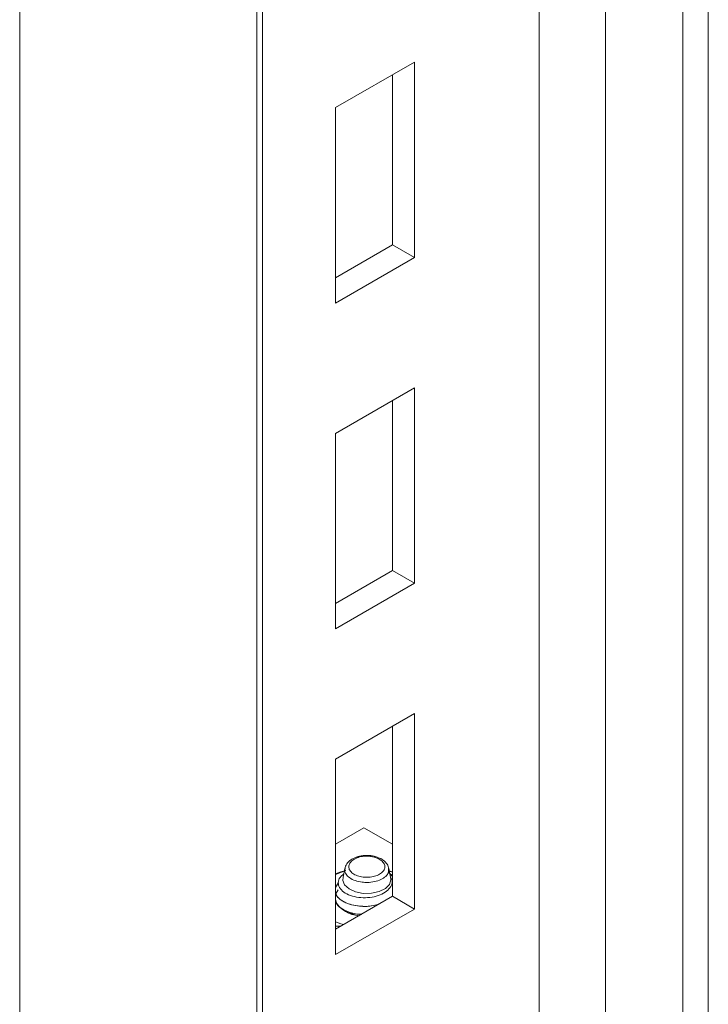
# Model space of a CAD drawing. Header units: millimetres. Extents: x 232 to 1296, y -47 to 1176.
# Tile 11 of 32: x 500 to 586, y 109 to 232. Entities that reach past the tile are written whole.
import ezdxf

# ---------------------------------------------------------------- set-up
doc = ezdxf.new("R2010")
doc.units = ezdxf.units.MM

msp = doc.modelspace()

# ---------------------------------------------------------------- linework, layer by layer
at = {"color": 8, "linetype": 'Continuous', "lineweight": 15}
for p, q in [((564.83, 80.69), (564.83, 380.1)), ((573.16, 81.11), (573.16, 376.23)), ((582.82, 77.2), (582.82, 371.73))]:
    msp.add_line(p, q, dxfattribs=at)
at = {"color": 7, "linetype": 'Continuous', "lineweight": 15}
for p, q in [((586.02, 77.37), (586.02, 370.24)), ((529.45, 44.71), (529.45, 368.53)), ((530.18, 45.73), (530.18, 368.51)), ((499.75, 61.85), (499.75, 363.53)), ((549.21, 226.81), (539.31, 221.1)), ((549.21, 202.32), (549.21, 226.81)), ((546.46, 225.22), (546.46, 203.91)), ((539.31, 221.1), (539.31, 196.6)), ((546.46, 203.91), (539.31, 199.79)), ((549.21, 202.32), (546.46, 203.91)), ((539.31, 196.6), (549.21, 202.32)), ((549.21, 185.99), (539.31, 180.27)), ((549.21, 161.49), (549.21, 185.99)), ((546.46, 184.39), (546.46, 163.08)), ((539.31, 180.27), (539.31, 155.78)), ((546.46, 163.08), (539.31, 158.96)), ((549.21, 161.49), (546.46, 163.08)), ((539.31, 155.78), (549.21, 161.49)), ((549.21, 145.16), (539.31, 139.44)), ((549.21, 120.66), (549.21, 145.16)), ((546.46, 143.57), (546.46, 122.26)), ((539.31, 139.44), (539.31, 114.95)), ((539.31, 128.78), (542.88, 130.84)), ((542.88, 130.84), (546.46, 128.78)), ((539.31, 125.01), (540.6, 125.51)), ((540.49, 125.75), (540.28, 124.65)), ((546.19, 124.65), (545.99, 125.74)), ((546.46, 125.33), (546, 125.46)), ((546.46, 124.75), (546.12, 125.05)), ((546.17, 125.36), (546.46, 125.27)), ((539.31, 123.38), (539.7, 124)), ((539.31, 122.35), (539.4, 122.49)), ((546.46, 122.26), (539.31, 118.13)), ((539.64, 123.08), (539.32, 122.52)), ((549.21, 120.66), (546.46, 122.26)), ((539.31, 114.95), (549.21, 120.66)), ((539.95, 118.5), (539.31, 118.51))]:
    msp.add_line(p, q, dxfattribs=at)
at = {"color": 7, "linetype": 'Continuous', "lineweight": 15, "flags": 128}
for points in [[(539.31, 125.06), (539.99, 125.31), (540.49, 125.46)], [(546.19, 124.65), (546.24, 124.34), (546.06, 123.76), (545.56, 123.24), (544.78, 122.86), (543.82, 122.64), (542.79, 122.63), (541.82, 122.82), (541.01, 123.18), (540.46, 123.68), (540.24, 124.26), (540.28, 124.65)], [(540.32, 118.71), (539.99, 118.82), (539.31, 119.07)]]:
    msp.add_lwpolyline(points, dxfattribs=at)
at = {"color": 7, "linetype": 'Continuous', "lineweight": 15}
for centre, radius, start, end in [((542.51, 123.56), 3.74, 211.2288, 266.0084), ((542.87, 123.92), 4.13, 239.0297, 261.6113)]:
    msp.add_arc(centre, radius, start, end, dxfattribs=at)
for points, knots in [([(541.97, 127.18), (541.82, 127.13), (541.42, 126.98), (540.92, 126.61), (540.55, 126.13), (540.53, 125.79), (540.52, 125.66)], [0, 0, 0, 0, 0.185133, 0.50751, 0.81388, 1, 1, 1, 1]), ([(542.13, 127.12), (542, 127.07), (541.66, 126.94), (541.32, 126.69), (541.05, 126.35), (540.93, 125.97), (541.06, 125.52), (541.45, 125.12), (542.03, 124.81), (542.68, 124.66), (543.37, 124.63), (544.05, 124.7), (544.71, 124.93), (545.21, 125.27), (545.49, 125.68), (545.52, 126.14), (545.29, 126.57), (544.85, 126.93), (544.44, 127.08), (544.26, 127.15)], [0, 0, 0, 0, 0.037686, 0.102527, 0.134592, 0.199414, 0.264525, 0.329266, 0.39314, 0.456136, 0.500096, 0.562774, 0.625458, 0.688084, 0.751245, 0.815307, 0.880156, 0.945262, 1, 1, 1, 1]), ([(543.17, 127.39), (543.11, 127.39), (542.75, 127.38), (542.33, 127.31), (542.02, 127.2), (541.97, 127.18)], [0, 0, 0, 0, 0.153066, 0.84717, 1, 1, 1, 1]), ([(541.97, 127.18), (541.98, 127.18), (542.01, 127.2), (542.07, 127.17), (542.11, 127.14), (542.12, 127.13), (542.13, 127.12)], [0, 0, 0, 0, 0.292955, 0.776939, 0.915315, 1, 1, 1, 1]), ([(543.18, 127.3), (543.08, 127.3), (542.86, 127.29), (542.53, 127.24), (542.28, 127.18), (542.16, 127.13), (542.13, 127.12)], [0, 0, 0, 0, 0.2612004, 0.6002438, 0.9143146, 1, 1, 1, 1]), ([(544.4, 127.22), (544.32, 127.24), (543.99, 127.34), (543.56, 127.4), (543.22, 127.39), (543.17, 127.39)], [0, 0, 0, 0, 0.214786, 0.877706, 1, 1, 1, 1]), ([(543.18, 127.3), (543.18, 127.3), (543.18, 127.32), (543.18, 127.35), (543.17, 127.39), (543.17, 127.38), (543.17, 127.38)], [0, 0, 0, 0, 0.09439, 0.220026, 0.773446, 1, 1, 1, 1]), ([(544.26, 127.15), (544.12, 127.19), (543.89, 127.25), (543.54, 127.29), (543.32, 127.3), (543.2, 127.3), (543.18, 127.3)], [0, 0, 0, 0, 0.4012989, 0.6748755, 0.948411, 1, 1, 1, 1]), ([(544.4, 127.21), (544.39, 127.22), (544.36, 127.23), (544.31, 127.2), (544.27, 127.17), (544.26, 127.15), (544.26, 127.15)], [0, 0, 0, 0, 0.25686, 0.764996, 0.911809, 1, 1, 1, 1]), ([(545.96, 125.63), (545.95, 125.76), (545.94, 126.1), (545.58, 126.58), (545.06, 126.99), (544.6, 127.14), (544.4, 127.21)], [0, 0, 0, 0, 0.177723, 0.462416, 0.76182, 1, 1, 1, 1]), ([(546.26, 124.62), (546.32, 124.51), (546.48, 124.19), (546.36, 123.63), (545.93, 123.02), (545.17, 122.52), (544.18, 122.18), (543.06, 122.05), (541.93, 122.13), (540.92, 122.43), (540.14, 122.91), (539.68, 123.51), (539.63, 124.16), (539.87, 124.71), (540.24, 124.97), (540.36, 125.06)], [0, 0, 0, 0, 0.042474, 0.1197179, 0.1991307, 0.2788556, 0.3597859, 0.4419745, 0.5244575, 0.6090943, 0.6936869, 0.7802274, 0.8672977, 0.9553695, 1, 1, 1, 1]), ([(545.94, 125.19), (546.07, 125.13), (546.29, 125.04), (546.41, 124.9), (546.46, 124.84)], [0, 0, 0, 0, 0.598358, 1, 1, 1, 1]), ([(544.88, 121.35), (544.6, 121.25), (543.81, 120.98), (542.17, 120.98), (540.45, 121.42), (539.36, 122.24), (539.32, 122.84), (539.3, 123.07)], [0, 0, 0, 0, 0.119128, 0.331993, 0.585584, 0.837749, 1, 1, 1, 1]), ([(539.31, 122.74), (539.33, 122.67), (539.38, 122.37), (539.81, 121.91), (540.58, 121.43), (541.57, 121.11), (542.68, 120.98), (543.78, 121.01), (544.42, 121.18), (544.73, 121.26)], [0, 0, 0, 0, 0.055112, 0.232596, 0.391319, 0.54927, 0.717946, 0.862707, 1, 1, 1, 1]), ([(539.31, 121.64), (539.33, 121.6), (539.39, 121.42), (539.66, 121.03), (540.11, 120.69), (540.5, 120.49), (540.62, 120.43), (540.66, 120.41), (540.67, 120.41), (540.67, 120.41), (540.67, 120.41), (540.67, 120.41), (540.67, 120.41), (540.67, 120.41), (540.67, 120.41), (540.68, 120.41), (540.68, 120.41), (540.68, 120.4), (540.78, 120.36), (541.28, 120.17), (541.92, 120), (542.49, 120), (542.56, 120)], [0, 0, 0, 0, 0.047707, 0.219588, 0.471707, 0.530793, 0.560341, 0.567728, 0.568652, 0.568882, 0.56894, 0.568969, 0.568974, 0.568977, 0.569003, 0.569106, 0.569529, 0.570427, 0.574712, 0.648782, 0.958024, 1, 1, 1, 1]), ([(542.59, 120.02), (542.5, 120.02), (541.74, 119.99), (540.46, 120.43), (539.42, 121.14), (539.37, 121.65), (539.36, 121.79)], [0, 0, 0, 0, 0.053099, 0.448529, 0.841735, 1, 1, 1, 1])]:
    msp.add_open_spline(points, degree=3, knots=knots, dxfattribs=at)
at = {"color": 8, "linetype": 'Continuous', "lineweight": 15}
msp.add_open_spline([(545.97, 125.65), (545.97, 125.51), (545.98, 125.2), (545.64, 124.74), (545.04, 124.34), (544.22, 124.07), (543.39, 123.98), (542.56, 124.02), (541.77, 124.2), (541.05, 124.56), (540.6, 125.04), (540.43, 125.43), (540.49, 125.63), (540.5, 125.65)], degree=3, knots=[0, 0, 0, 0, 0.079301, 0.183022, 0.286094, 0.389389, 0.492628, 0.565022, 0.668836, 0.774013, 0.88039, 0.987146, 1, 1, 1, 1], dxfattribs=at)

doc.saveas('drawing.dxf')
